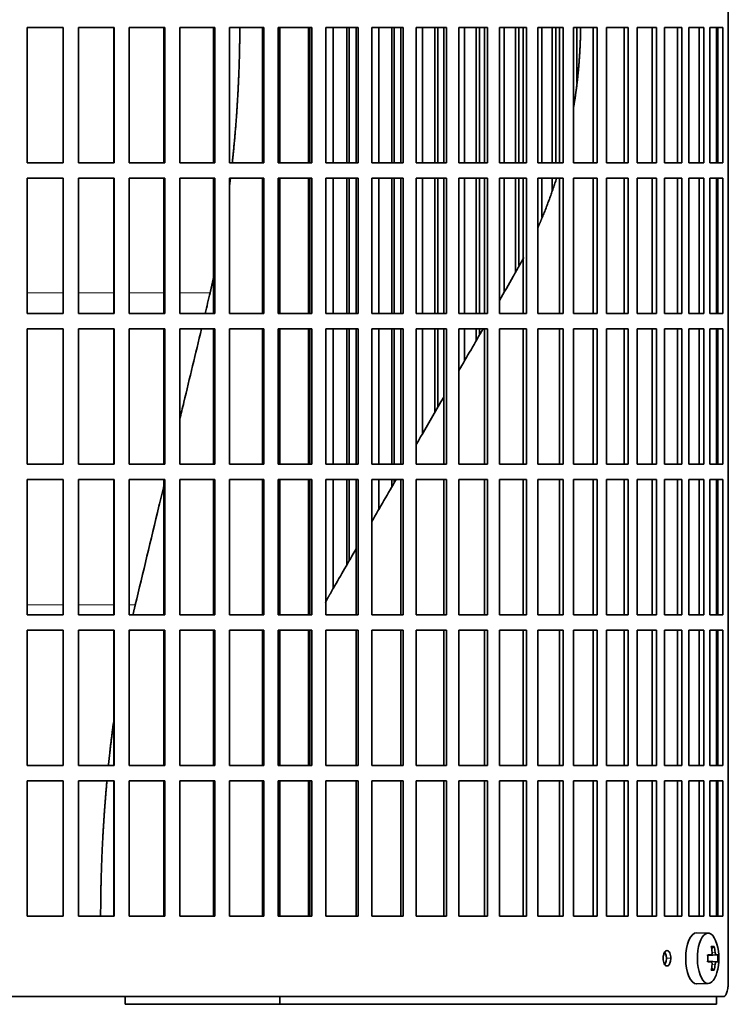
# Model space of a CAD drawing. Header units: millimetres. Extents: x 451 to 1335, y -1116 to 1317.
# Tile 19 of 28: x 1099 to 1238, y -9 to 184. Entities that reach past the tile are written whole.
import ezdxf

# ---------------------------------------------------------------- set-up
doc = ezdxf.new("R2010")
doc.units = ezdxf.units.MM
for name, color, linetype in [('M5X8_UNI7687', 7, 'Continuous'), ('VSI344-454_FILTR', 7, 'Continuous'), ('VSI344-454_SUPPO', 7, 'Continuous')]:
    doc.layers.add(name, color=color, linetype=linetype)

# ---------------------------------------------------------------- blocks, each defined once
blk = doc.blocks.new('SE3')
at = {"layer": 'M5X8_UNI7687', "color": 7, "linetype": 'Continuous', "lineweight": 35}
for p, q in [((1234.16, 5.18), (1231.89, 5.25)), ((1235.33, 2.58), (1234.82, 2.19)), ((1234.05, 0.89), (1234.72, 0.96)), ((1236.02, 0.94), (1234.06, 0.8)), ((1234.72, -0.46), (1234.05, -0.4)), ((1236.02, -0.44), (1234.06, -0.3)), ((1235.33, -2.09), (1234.82, -1.7)), ((1231.89, -4.75), (1234.16, -4.68))]:
    blk.add_line(p, q, dxfattribs=at)
at = {"layer": 'M5X8_UNI7687', "color": 4, "linetype": 'Continuous', "lineweight": 9}
for p, q in [((1235.73, 0.96), (1234.05, 0.8)), ((1234.05, 0.89), (1234.71, 0.96)), ((1234.92, 1.4), (1235.52, 1.46)), ((1234.05, -0.31), (1235.73, -0.46)), ((1234.71, -0.46), (1234.05, -0.4)), ((1235.52, -0.96), (1234.91, -0.9))]:
    blk.add_line(p, q, dxfattribs=at)
at = {"layer": 'M5X8_UNI7687', "color": 7, "linetype": 'Continuous', "lineweight": 35}
for centre, radius, start, end in [((1226.25, 0.25), 10, 343.7273, 16.2727), ((1226.62, 0.25), 9.42, 355.7871, 4.2129)]:
    blk.add_arc(centre, radius, start, end, dxfattribs=at)
for centre, major_axis, ratio, start_param, end_param in [((1231.87, 0.25), (0, -5), 0.422618, 3.141593, 6.283185), ((1234.13, 0.25), (0, -4.93), 0.422618, 2.175256, 6.283185), ((1228.25, -2.82), (7.75, 5.06), 0.247104, 0.286808, 0.4365), ((1226.32, 0.25), (0, 10), 0.866025, 4.833518, 4.948078), ((1226.19, 0.25), (0, 10), 0.939693, 4.833518, 4.948078), ((1226.26, 0.09), (9.97, 0.79), 0.036834, 0.556003, 0.670562), ((1229.54, 0.25), (0, -9.26), 0.488139, 1.49595, 1.645642), ((1226.26, 0.09), (9.97, 0.79), 0.036834, 0.199185, 0.313745), ((1226.26, 0.4), (9.97, -0.79), 0.036834, -0.670562, -0.556003), ((1226.32, 0.25), (0, -10), 0.866025, 1.335108, 1.449667), ((1226.19, 0.25), (0, -10), 0.939693, 1.335108, 1.449667), ((1226.26, 0.4), (9.97, -0.79), 0.036834, -0.313745, -0.199185), ((1234.13, 0.25), (0, -4.93), 0.422618, 0, 0.966337), ((1228.25, 3.31), (7.75, -5.06), 0.247104, -0.4365, -0.286808), ((1231.87, 0.25), (0, -5), 0.422618, 0, 0.012961)]:
    blk.add_ellipse(centre, major_axis=major_axis, ratio=ratio, start_param=start_param, end_param=end_param, dxfattribs=at)
for points in [[(1234.71, 0.96), (1234.72, 0.96), (1234.74, 0.96), (1234.76, 0.97), (1234.78, 0.98), (1234.81, 1), (1234.83, 1.02), (1234.85, 1.04), (1234.86, 1.07), (1234.88, 1.11), (1234.89, 1.14), (1234.91, 1.18), (1234.91, 1.22), (1234.92, 1.27), (1234.92, 1.31), (1234.93, 1.36), (1234.92, 1.4), (1234.92, 1.44), (1234.92, 1.46)], [(1235.52, 1.46), (1235.52, 1.44), (1235.53, 1.4), (1235.53, 1.36), (1235.54, 1.31), (1235.55, 1.27), (1235.56, 1.22), (1235.58, 1.18), (1235.59, 1.14), (1235.61, 1.11), (1235.62, 1.07), (1235.64, 1.04), (1235.65, 1.02), (1235.67, 1), (1235.68, 0.98), (1235.7, 0.97), (1235.71, 0.96), (1235.73, 0.96), (1235.73, 0.96)], [(1234.92, -0.96), (1234.92, -0.94), (1234.92, -0.91), (1234.93, -0.86), (1234.92, -0.82), (1234.92, -0.77), (1234.91, -0.73), (1234.91, -0.69), (1234.89, -0.65), (1234.88, -0.61), (1234.86, -0.58), (1234.85, -0.55), (1234.83, -0.52), (1234.81, -0.5), (1234.78, -0.48), (1234.76, -0.47), (1234.74, -0.46), (1234.72, -0.46), (1234.71, -0.46)], [(1235.73, -0.46), (1235.73, -0.46), (1235.71, -0.46), (1235.7, -0.47), (1235.68, -0.48), (1235.67, -0.5), (1235.65, -0.52), (1235.64, -0.55), (1235.62, -0.58), (1235.61, -0.61), (1235.59, -0.65), (1235.58, -0.69), (1235.56, -0.73), (1235.55, -0.77), (1235.54, -0.82), (1235.53, -0.86), (1235.53, -0.91), (1235.52, -0.94), (1235.52, -0.96)]]:
    blk.add_open_spline(points, degree=3, dxfattribs=at)
at = {"layer": 'VSI344-454_FILTR', "color": 7, "linetype": 'Continuous', "lineweight": 35}
for p, q in [((1238.09, -4.25), (1238.09, 266.75)), ((1100.8, 182.5), (1107.83, 182.5)), ((1100.8, 156), (1100.8, 182.5)), ((1107.81, 156), (1107.81, 182.5)), ((1107.83, 156), (1107.83, 182.5)), ((1110.81, 182.5), (1117.82, 182.5)), ((1110.81, 156), (1110.81, 182.5)), ((1117.73, 156), (1117.73, 182.5)), ((1117.82, 156), (1117.82, 182.5)), ((1120.78, 182.5), (1127.73, 182.5)), ((1120.78, 156), (1120.78, 182.5)), ((1127.57, 156), (1127.57, 182.5)), ((1127.73, 156), (1127.73, 182.5)), ((1130.65, 182.5), (1137.51, 182.5)), ((1130.65, 156), (1130.65, 182.5)), ((1137.28, 156), (1137.28, 182.5)), ((1137.51, 156), (1137.51, 182.5)), ((1140.39, 182.5), (1147.12, 182.5)), ((1140.39, 156), (1140.39, 182.5)), ((1146.83, 156), (1146.83, 182.5)), ((1147.12, 156), (1147.12, 182.5)), ((1149.94, 182.5), (1156.51, 182.5)), ((1149.94, 156), (1149.94, 182.5)), ((1156.15, 156), (1156.15, 182.5)), ((1156.51, 156), (1156.51, 182.5)), ((1159.25, 182.5), (1165.63, 182.5)), ((1159.25, 156), (1159.25, 182.5)), ((1160.71, 156), (1160.71, 182.5)), ((1163.35, 156), (1163.35, 182.5)), ((1163.81, 156), (1163.81, 182.5)), ((1165.2, 156), (1165.2, 182.5)), ((1165.63, 156), (1165.63, 182.5)), ((1168.28, 182.5), (1174.44, 182.5)), ((1168.28, 156), (1168.28, 182.5)), ((1169.62, 156), (1169.62, 182.5)), ((1172.17, 156), (1172.17, 182.5)), ((1172.68, 156), (1172.68, 182.5)), ((1173.95, 156), (1173.95, 182.5)), ((1174.44, 156), (1174.44, 182.5)), ((1176.99, 182.5), (1182.89, 182.5)), ((1176.99, 156), (1176.99, 182.5)), ((1178.2, 156), (1178.2, 182.5)), ((1180.64, 156), (1180.64, 182.5)), ((1181.21, 156), (1181.21, 182.5)), ((1182.35, 156), (1182.35, 182.5)), ((1182.89, 156), (1182.89, 182.5)), ((1185.34, 182.5), (1190.95, 182.5)), ((1185.34, 156), (1185.34, 182.5)), ((1186.4, 156), (1186.4, 182.5)), ((1188.73, 156), (1188.73, 182.5)), ((1189.36, 156), (1189.36, 182.5)), ((1190.35, 156), (1190.35, 182.5)), ((1190.95, 156), (1190.95, 182.5)), ((1193.27, 182.5), (1198.58, 182.5)), ((1193.27, 156), (1193.27, 182.5)), ((1194.19, 156), (1194.19, 182.5)), ((1196.39, 156), (1196.39, 182.5)), ((1197.08, 156), (1197.08, 182.5)), ((1197.93, 156), (1197.93, 182.5)), ((1198.58, 156), (1198.58, 182.5)), ((1200.76, 182.5), (1205.74, 182.5)), ((1200.76, 156), (1200.76, 182.5)), ((1201.54, 156), (1201.54, 182.5)), ((1203.6, 156), (1203.6, 182.5)), ((1204.33, 156), (1204.33, 182.5)), ((1205.03, 156), (1205.03, 182.5)), ((1205.74, 156), (1205.74, 182.5)), ((1207.77, 182.5), (1212.39, 182.5)), ((1207.77, 156), (1207.77, 182.5)), ((1208.4, 171.73), (1208.4, 182.5)), ((1211.63, 156), (1211.63, 182.5)), ((1212.39, 156), (1212.39, 182.5)), ((1214.26, 182.5), (1218.5, 182.5)), ((1214.26, 156), (1214.26, 182.5)), ((1217.7, 156), (1217.7, 182.5)), ((1218.5, 156), (1218.5, 182.5)), ((1220.21, 182.5), (1224.04, 182.5)), ((1220.21, 156), (1220.21, 182.5)), ((1223.2, 156), (1223.2, 182.5)), ((1224.04, 156), (1224.04, 182.5)), ((1225.58, 182.5), (1228.99, 182.5)), ((1225.58, 156), (1225.58, 182.5)), ((1228.11, 156), (1228.11, 182.5)), ((1228.99, 156), (1228.99, 182.5)), ((1230.34, 182.5), (1233.31, 182.5)), ((1230.34, 156), (1230.34, 182.5)), ((1232.41, 156), (1232.41, 182.5)), ((1233.31, 156), (1233.31, 182.5)), ((1234.48, 182.5), (1237, 182.5)), ((1234.48, 156), (1234.48, 182.5)), ((1236.07, 156), (1236.07, 182.5)), ((1237, 156), (1237, 182.5)), ((1100.8, 156), (1107.83, 156)), ((1110.81, 156), (1117.82, 156)), ((1120.78, 156), (1127.73, 156)), ((1130.65, 156), (1137.51, 156)), ((1140.39, 156), (1147.12, 156)), ((1149.94, 156), (1156.51, 156)), ((1159.25, 156), (1165.63, 156)), ((1168.28, 156), (1174.44, 156)), ((1176.99, 156), (1182.89, 156)), ((1185.34, 156), (1190.95, 156)), ((1193.27, 156), (1198.58, 156)), ((1200.76, 156), (1205.74, 156)), ((1207.77, 156), (1212.39, 156)), ((1214.26, 156), (1218.5, 156)), ((1220.21, 156), (1224.04, 156)), ((1225.58, 156), (1228.99, 156)), ((1230.34, 156), (1233.31, 156)), ((1234.48, 156), (1237, 156)), ((1100.8, 153), (1107.83, 153)), ((1100.8, 126.5), (1100.8, 153)), ((1107.81, 126.5), (1107.81, 153)), ((1107.83, 126.5), (1107.83, 153)), ((1110.81, 153), (1117.82, 153)), ((1110.81, 126.5), (1110.81, 153)), ((1117.73, 126.5), (1117.73, 153)), ((1117.82, 126.5), (1117.82, 153)), ((1120.78, 153), (1127.73, 153)), ((1120.78, 126.5), (1120.78, 153)), ((1127.57, 126.5), (1127.57, 153)), ((1127.73, 126.5), (1127.73, 153)), ((1130.65, 153), (1137.51, 153)), ((1130.65, 126.5), (1130.65, 153)), ((1137.28, 126.5), (1137.28, 153)), ((1137.51, 126.5), (1137.51, 153)), ((1140.39, 153), (1147.12, 153)), ((1140.39, 126.5), (1140.39, 153)), ((1146.83, 126.5), (1146.83, 153)), ((1147.12, 126.5), (1147.12, 153)), ((1149.94, 153), (1156.51, 153)), ((1149.94, 126.5), (1149.94, 153)), ((1156.15, 126.5), (1156.15, 153)), ((1156.51, 126.5), (1156.51, 153)), ((1159.25, 153), (1165.63, 153)), ((1159.25, 126.5), (1159.25, 153)), ((1160.71, 126.5), (1160.71, 153)), ((1163.35, 126.5), (1163.35, 153)), ((1163.81, 126.5), (1163.81, 153)), ((1165.2, 126.5), (1165.2, 153)), ((1165.63, 126.5), (1165.63, 153)), ((1168.28, 153), (1174.44, 153)), ((1168.28, 126.5), (1168.28, 153)), ((1169.62, 126.5), (1169.62, 153)), ((1172.17, 126.5), (1172.17, 153)), ((1172.68, 126.5), (1172.68, 153)), ((1173.95, 126.5), (1173.95, 153)), ((1174.44, 126.5), (1174.44, 153)), ((1176.99, 153), (1182.89, 153)), ((1176.99, 126.5), (1176.99, 153)), ((1178.2, 126.5), (1178.2, 153)), ((1180.64, 126.5), (1180.64, 153)), ((1181.21, 126.5), (1181.21, 153)), ((1182.35, 126.5), (1182.35, 153)), ((1182.89, 126.5), (1182.89, 153)), ((1185.34, 153), (1190.95, 153)), ((1185.34, 126.5), (1185.34, 153)), ((1186.4, 126.5), (1186.4, 153)), ((1188.73, 126.5), (1188.73, 153)), ((1189.36, 126.5), (1189.36, 153)), ((1190.35, 126.5), (1190.35, 153)), ((1190.95, 126.5), (1190.95, 153)), ((1193.27, 153), (1198.58, 153)), ((1193.27, 126.5), (1193.27, 153)), ((1194.19, 130.65), (1194.19, 153)), ((1196.39, 134.54), (1196.39, 153)), ((1197.08, 135.86), (1197.08, 153)), ((1197.93, 126.5), (1197.93, 153)), ((1198.58, 126.5), (1198.58, 153)), ((1200.76, 153), (1205.74, 153)), ((1200.76, 126.5), (1200.76, 153)), ((1201.54, 145.26), (1201.54, 153)), ((1203.6, 150.56), (1203.6, 153)), ((1205.03, 126.5), (1205.03, 153)), ((1205.74, 126.5), (1205.74, 153)), ((1207.77, 153), (1212.39, 153)), ((1207.77, 126.5), (1207.77, 153)), ((1211.63, 126.5), (1211.63, 153)), ((1212.39, 126.5), (1212.39, 153)), ((1214.26, 153), (1218.5, 153)), ((1214.26, 126.5), (1214.26, 153)), ((1217.7, 126.5), (1217.7, 153)), ((1218.5, 126.5), (1218.5, 153)), ((1220.21, 153), (1224.04, 153)), ((1220.21, 126.5), (1220.21, 153)), ((1223.2, 126.5), (1223.2, 153)), ((1224.04, 126.5), (1224.04, 153)), ((1225.58, 153), (1228.99, 153)), ((1225.58, 126.5), (1225.58, 153)), ((1228.11, 126.5), (1228.11, 153)), ((1228.99, 126.5), (1228.99, 153)), ((1230.34, 153), (1233.31, 153)), ((1230.34, 126.5), (1230.34, 153)), ((1232.41, 126.5), (1232.41, 153)), ((1233.31, 126.5), (1233.31, 153)), ((1234.48, 153), (1237, 153)), ((1234.48, 126.5), (1234.48, 153)), ((1236.07, 126.5), (1236.07, 153)), ((1237, 126.5), (1237, 153)), ((1100.8, 126.5), (1107.83, 126.5)), ((1110.81, 126.5), (1117.82, 126.5)), ((1120.78, 126.5), (1127.73, 126.5)), ((1130.65, 126.5), (1137.51, 126.5)), ((1140.39, 126.5), (1147.12, 126.5)), ((1149.94, 126.5), (1156.51, 126.5)), ((1159.25, 126.5), (1165.63, 126.5)), ((1168.28, 126.5), (1174.44, 126.5)), ((1176.99, 126.5), (1182.89, 126.5)), ((1185.34, 126.5), (1190.95, 126.5)), ((1193.27, 126.5), (1198.58, 126.5)), ((1200.76, 126.5), (1205.74, 126.5)), ((1207.77, 126.5), (1212.39, 126.5)), ((1214.26, 126.5), (1218.5, 126.5)), ((1220.21, 126.5), (1224.04, 126.5)), ((1225.58, 126.5), (1228.99, 126.5)), ((1230.34, 126.5), (1233.31, 126.5)), ((1234.48, 126.5), (1237, 126.5)), ((1100.8, 123.5), (1107.83, 123.5)), ((1100.8, 97), (1100.8, 123.5)), ((1107.81, 97), (1107.81, 123.5)), ((1107.83, 97), (1107.83, 123.5)), ((1110.81, 123.5), (1117.82, 123.5)), ((1110.81, 97), (1110.81, 123.5)), ((1117.73, 97), (1117.73, 123.5)), ((1117.82, 97), (1117.82, 123.5)), ((1120.78, 123.5), (1127.73, 123.5)), ((1120.78, 97), (1120.78, 123.5)), ((1127.57, 97), (1127.57, 123.5)), ((1127.73, 97), (1127.73, 123.5)), ((1130.65, 123.5), (1137.51, 123.5)), ((1130.65, 97), (1130.65, 123.5)), ((1137.28, 97), (1137.28, 123.5)), ((1137.51, 97), (1137.51, 123.5)), ((1140.39, 123.5), (1147.12, 123.5)), ((1140.39, 97), (1140.39, 123.5)), ((1146.83, 97), (1146.83, 123.5)), ((1147.12, 97), (1147.12, 123.5)), ((1149.94, 123.5), (1156.51, 123.5)), ((1149.94, 97), (1149.94, 123.5)), ((1156.15, 97), (1156.15, 123.5)), ((1156.51, 97), (1156.51, 123.5)), ((1159.25, 123.5), (1165.63, 123.5)), ((1159.25, 97), (1159.25, 123.5)), ((1160.71, 97), (1160.71, 123.5)), ((1163.35, 97), (1163.35, 123.5)), ((1163.81, 97), (1163.81, 123.5)), ((1165.2, 97), (1165.2, 123.5)), ((1165.63, 97), (1165.63, 123.5)), ((1168.28, 123.5), (1174.44, 123.5)), ((1168.28, 97), (1168.28, 123.5)), ((1169.62, 97), (1169.62, 123.5)), ((1172.17, 97), (1172.17, 123.5)), ((1172.68, 97), (1172.68, 123.5)), ((1173.95, 97), (1173.95, 123.5)), ((1174.44, 97), (1174.44, 123.5)), ((1176.99, 123.5), (1182.89, 123.5)), ((1176.99, 97), (1176.99, 123.5)), ((1178.2, 102.94), (1178.2, 123.5)), ((1180.64, 107.17), (1180.64, 123.5)), ((1181.21, 108.17), (1181.21, 123.5)), ((1182.35, 97), (1182.35, 123.5)), ((1182.89, 97), (1182.89, 123.5)), ((1185.34, 123.5), (1190.95, 123.5)), ((1185.34, 97), (1185.34, 123.5)), ((1186.4, 117.15), (1186.4, 123.5)), ((1188.73, 121.18), (1188.73, 123.5)), ((1189.36, 122.27), (1189.36, 123.5)), ((1190.35, 97), (1190.35, 123.5)), ((1190.95, 97), (1190.95, 123.5)), ((1193.27, 123.5), (1198.58, 123.5)), ((1193.27, 97), (1193.27, 123.5)), ((1197.93, 97), (1197.93, 123.5)), ((1198.58, 97), (1198.58, 123.5)), ((1200.76, 123.5), (1205.74, 123.5)), ((1200.76, 97), (1200.76, 123.5)), ((1205.03, 97), (1205.03, 123.5)), ((1205.74, 97), (1205.74, 123.5)), ((1207.77, 123.5), (1212.39, 123.5)), ((1207.77, 97), (1207.77, 123.5)), ((1211.63, 97), (1211.63, 123.5)), ((1212.39, 97), (1212.39, 123.5)), ((1214.26, 123.5), (1218.5, 123.5)), ((1214.26, 97), (1214.26, 123.5)), ((1217.7, 97), (1217.7, 123.5)), ((1218.5, 97), (1218.5, 123.5)), ((1220.21, 123.5), (1224.04, 123.5)), ((1220.21, 97), (1220.21, 123.5)), ((1223.2, 97), (1223.2, 123.5)), ((1224.04, 97), (1224.04, 123.5)), ((1225.58, 123.5), (1228.99, 123.5)), ((1225.58, 97), (1225.58, 123.5)), ((1228.11, 97), (1228.11, 123.5)), ((1228.99, 97), (1228.99, 123.5)), ((1230.34, 123.5), (1233.31, 123.5)), ((1230.34, 97), (1230.34, 123.5)), ((1232.41, 97), (1232.41, 123.5)), ((1233.31, 97), (1233.31, 123.5)), ((1234.48, 123.5), (1237, 123.5)), ((1234.48, 97), (1234.48, 123.5)), ((1236.07, 97), (1236.07, 123.5)), ((1237, 97), (1237, 123.5)), ((1100.8, 97), (1107.83, 97)), ((1110.81, 97), (1117.82, 97)), ((1120.78, 97), (1127.73, 97)), ((1130.65, 97), (1137.51, 97)), ((1140.39, 97), (1147.12, 97)), ((1149.94, 97), (1156.51, 97)), ((1159.25, 97), (1165.63, 97)), ((1168.28, 97), (1174.44, 97)), ((1176.99, 97), (1182.89, 97)), ((1185.34, 97), (1190.95, 97)), ((1193.27, 97), (1198.58, 97)), ((1200.76, 97), (1205.74, 97)), ((1207.77, 97), (1212.39, 97)), ((1214.26, 97), (1218.5, 97)), ((1220.21, 97), (1224.04, 97)), ((1225.58, 97), (1228.99, 97)), ((1230.34, 97), (1233.31, 97)), ((1234.48, 97), (1237, 97)), ((1100.8, 94), (1107.83, 94)), ((1100.8, 67.5), (1100.8, 94)), ((1107.81, 67.5), (1107.81, 94)), ((1107.83, 67.5), (1107.83, 94)), ((1110.81, 94), (1117.82, 94)), ((1110.81, 67.5), (1110.81, 94)), ((1117.73, 67.5), (1117.73, 94)), ((1117.82, 67.5), (1117.82, 94)), ((1120.78, 94), (1127.73, 94)), ((1120.78, 67.5), (1120.78, 94)), ((1127.57, 67.5), (1127.57, 94)), ((1127.73, 67.5), (1127.73, 94)), ((1130.65, 94), (1137.51, 94)), ((1130.65, 67.5), (1130.65, 94)), ((1137.28, 67.5), (1137.28, 94)), ((1137.51, 67.5), (1137.51, 94)), ((1140.39, 94), (1147.12, 94)), ((1140.39, 67.5), (1140.39, 94)), ((1146.83, 67.5), (1146.83, 94)), ((1147.12, 67.5), (1147.12, 94)), ((1149.94, 94), (1156.51, 94)), ((1149.94, 67.5), (1149.94, 94)), ((1156.15, 67.5), (1156.15, 94)), ((1156.51, 67.5), (1156.51, 94)), ((1159.25, 94), (1165.63, 94)), ((1159.25, 67.5), (1159.25, 94)), ((1160.71, 72.65), (1160.71, 94)), ((1163.35, 77.23), (1163.35, 94)), ((1163.81, 78.01), (1163.81, 94)), ((1165.2, 67.5), (1165.2, 94)), ((1165.63, 67.5), (1165.63, 94)), ((1168.28, 94), (1174.44, 94)), ((1168.28, 67.5), (1168.28, 94)), ((1169.62, 88.08), (1169.62, 94)), ((1172.17, 92.5), (1172.17, 94)), ((1172.68, 93.39), (1172.68, 94)), ((1173.95, 67.5), (1173.95, 94)), ((1174.44, 67.5), (1174.44, 94)), ((1176.99, 94), (1182.89, 94)), ((1176.99, 67.5), (1176.99, 94)), ((1182.35, 67.5), (1182.35, 94)), ((1182.89, 67.5), (1182.89, 94)), ((1185.34, 94), (1190.95, 94)), ((1185.34, 67.5), (1185.34, 94)), ((1190.35, 67.5), (1190.35, 94)), ((1190.95, 67.5), (1190.95, 94)), ((1193.27, 94), (1198.58, 94)), ((1193.27, 67.5), (1193.27, 94)), ((1197.93, 67.5), (1197.93, 94)), ((1198.58, 67.5), (1198.58, 94)), ((1200.76, 94), (1205.74, 94)), ((1200.76, 67.5), (1200.76, 94)), ((1205.03, 67.5), (1205.03, 94)), ((1205.74, 67.5), (1205.74, 94)), ((1207.77, 94), (1212.39, 94)), ((1207.77, 67.5), (1207.77, 94)), ((1211.63, 67.5), (1211.63, 94)), ((1212.39, 67.5), (1212.39, 94)), ((1214.26, 94), (1218.5, 94)), ((1214.26, 67.5), (1214.26, 94)), ((1217.7, 67.5), (1217.7, 94)), ((1218.5, 67.5), (1218.5, 94)), ((1220.21, 94), (1224.04, 94)), ((1220.21, 67.5), (1220.21, 94)), ((1223.2, 67.5), (1223.2, 94)), ((1224.04, 67.5), (1224.04, 94)), ((1225.58, 94), (1228.99, 94)), ((1225.58, 67.5), (1225.58, 94)), ((1228.11, 67.5), (1228.11, 94)), ((1228.99, 67.5), (1228.99, 94)), ((1230.34, 94), (1233.31, 94)), ((1230.34, 67.5), (1230.34, 94)), ((1232.41, 67.5), (1232.41, 94)), ((1233.31, 67.5), (1233.31, 94)), ((1234.48, 94), (1237, 94)), ((1234.48, 67.5), (1234.48, 94)), ((1236.07, 67.5), (1236.07, 94)), ((1237, 67.5), (1237, 94)), ((1100.8, 67.5), (1107.83, 67.5)), ((1110.81, 67.5), (1117.82, 67.5)), ((1120.78, 67.5), (1127.73, 67.5)), ((1130.65, 67.5), (1137.51, 67.5)), ((1140.39, 67.5), (1147.12, 67.5)), ((1149.94, 67.5), (1156.51, 67.5)), ((1159.25, 67.5), (1165.63, 67.5)), ((1168.28, 67.5), (1174.44, 67.5)), ((1176.99, 67.5), (1182.89, 67.5)), ((1185.34, 67.5), (1190.95, 67.5)), ((1193.27, 67.5), (1198.58, 67.5)), ((1200.76, 67.5), (1205.74, 67.5)), ((1207.77, 67.5), (1212.39, 67.5)), ((1214.26, 67.5), (1218.5, 67.5)), ((1220.21, 67.5), (1224.04, 67.5)), ((1225.58, 67.5), (1228.99, 67.5)), ((1230.34, 67.5), (1233.31, 67.5)), ((1234.48, 67.5), (1237, 67.5)), ((1100.8, 64.5), (1107.83, 64.5)), ((1100.8, 38), (1100.8, 64.5)), ((1107.81, 38), (1107.81, 64.5)), ((1107.83, 38), (1107.83, 64.5)), ((1110.81, 64.5), (1117.82, 64.5)), ((1110.81, 38), (1110.81, 64.5)), ((1117.73, 38), (1117.73, 64.5)), ((1117.82, 38), (1117.82, 64.5)), ((1120.78, 64.5), (1127.73, 64.5)), ((1120.78, 38), (1120.78, 64.5)), ((1127.57, 38), (1127.57, 64.5)), ((1127.73, 38), (1127.73, 64.5)), ((1130.65, 64.5), (1137.51, 64.5)), ((1130.65, 38), (1130.65, 64.5)), ((1137.28, 38), (1137.28, 64.5)), ((1137.51, 38), (1137.51, 64.5)), ((1140.39, 64.5), (1147.12, 64.5)), ((1140.39, 38), (1140.39, 64.5)), ((1146.83, 38), (1146.83, 64.5)), ((1147.12, 38), (1147.12, 64.5)), ((1149.94, 64.5), (1156.51, 64.5)), ((1149.94, 38), (1149.94, 64.5)), ((1156.15, 38), (1156.15, 64.5)), ((1156.51, 38), (1156.51, 64.5)), ((1159.25, 64.5), (1165.63, 64.5)), ((1159.25, 38), (1159.25, 64.5)), ((1165.2, 38), (1165.2, 64.5)), ((1165.63, 38), (1165.63, 64.5)), ((1168.28, 64.5), (1174.44, 64.5)), ((1168.28, 38), (1168.28, 64.5)), ((1173.95, 38), (1173.95, 64.5)), ((1174.44, 38), (1174.44, 64.5)), ((1176.99, 64.5), (1182.89, 64.5)), ((1176.99, 38), (1176.99, 64.5)), ((1182.35, 38), (1182.35, 64.5)), ((1182.89, 38), (1182.89, 64.5)), ((1185.34, 64.5), (1190.95, 64.5)), ((1185.34, 38), (1185.34, 64.5)), ((1190.35, 38), (1190.35, 64.5)), ((1190.95, 38), (1190.95, 64.5)), ((1193.27, 64.5), (1198.58, 64.5)), ((1193.27, 38), (1193.27, 64.5)), ((1197.93, 38), (1197.93, 64.5)), ((1198.58, 38), (1198.58, 64.5)), ((1200.76, 64.5), (1205.74, 64.5)), ((1200.76, 38), (1200.76, 64.5)), ((1205.03, 38), (1205.03, 64.5)), ((1205.74, 38), (1205.74, 64.5)), ((1207.77, 64.5), (1212.39, 64.5)), ((1207.77, 38), (1207.77, 64.5)), ((1211.63, 38), (1211.63, 64.5)), ((1212.39, 38), (1212.39, 64.5)), ((1214.26, 64.5), (1218.5, 64.5)), ((1214.26, 38), (1214.26, 64.5)), ((1217.7, 38), (1217.7, 64.5)), ((1218.5, 38), (1218.5, 64.5)), ((1220.21, 64.5), (1224.04, 64.5)), ((1220.21, 38), (1220.21, 64.5)), ((1223.2, 38), (1223.2, 64.5)), ((1224.04, 38), (1224.04, 64.5)), ((1225.58, 64.5), (1228.99, 64.5)), ((1225.58, 38), (1225.58, 64.5)), ((1228.11, 38), (1228.11, 64.5)), ((1228.99, 38), (1228.99, 64.5)), ((1230.34, 64.5), (1233.31, 64.5)), ((1230.34, 38), (1230.34, 64.5)), ((1232.41, 38), (1232.41, 64.5)), ((1233.31, 38), (1233.31, 64.5)), ((1234.48, 64.5), (1237, 64.5)), ((1234.48, 38), (1234.48, 64.5)), ((1236.07, 38), (1236.07, 64.5)), ((1237, 38), (1237, 64.5)), ((1100.8, 38), (1107.83, 38)), ((1110.81, 38), (1117.82, 38)), ((1120.78, 38), (1127.73, 38)), ((1130.65, 38), (1137.51, 38)), ((1140.39, 38), (1147.12, 38)), ((1149.94, 38), (1156.51, 38)), ((1159.25, 38), (1165.63, 38)), ((1168.28, 38), (1174.44, 38)), ((1176.99, 38), (1182.89, 38)), ((1185.34, 38), (1190.95, 38)), ((1193.27, 38), (1198.58, 38)), ((1200.76, 38), (1205.74, 38)), ((1207.77, 38), (1212.39, 38)), ((1214.26, 38), (1218.5, 38)), ((1220.21, 38), (1224.04, 38)), ((1225.58, 38), (1228.99, 38)), ((1230.34, 38), (1233.31, 38)), ((1234.48, 38), (1237, 38)), ((1100.8, 35), (1107.83, 35)), ((1100.8, 8.5), (1100.8, 35)), ((1107.81, 8.5), (1107.81, 35)), ((1107.83, 8.5), (1107.83, 35)), ((1110.81, 35), (1117.82, 35)), ((1110.81, 8.5), (1110.81, 35)), ((1117.73, 8.5), (1117.73, 35)), ((1117.82, 8.5), (1117.82, 35)), ((1120.78, 35), (1127.73, 35)), ((1120.78, 8.5), (1120.78, 35)), ((1127.57, 8.5), (1127.57, 35)), ((1127.73, 8.5), (1127.73, 35)), ((1130.65, 35), (1137.51, 35)), ((1130.65, 8.5), (1130.65, 35)), ((1137.28, 8.5), (1137.28, 35)), ((1137.51, 8.5), (1137.51, 35)), ((1140.39, 35), (1147.12, 35)), ((1140.39, 8.5), (1140.39, 35)), ((1146.83, 8.5), (1146.83, 35)), ((1147.12, 8.5), (1147.12, 35)), ((1149.94, 35), (1156.51, 35)), ((1149.94, 8.5), (1149.94, 35)), ((1156.15, 8.5), (1156.15, 35)), ((1156.51, 8.5), (1156.51, 35)), ((1159.25, 35), (1165.63, 35)), ((1159.25, 8.5), (1159.25, 35)), ((1165.2, 8.5), (1165.2, 35)), ((1165.63, 8.5), (1165.63, 35)), ((1168.28, 35), (1174.44, 35)), ((1168.28, 8.5), (1168.28, 35)), ((1173.95, 8.5), (1173.95, 35)), ((1174.44, 8.5), (1174.44, 35)), ((1176.99, 35), (1182.89, 35)), ((1176.99, 8.5), (1176.99, 35)), ((1182.35, 8.5), (1182.35, 35)), ((1182.89, 8.5), (1182.89, 35)), ((1185.34, 35), (1190.95, 35)), ((1185.34, 8.5), (1185.34, 35)), ((1190.35, 8.5), (1190.35, 35)), ((1190.95, 8.5), (1190.95, 35)), ((1193.27, 35), (1198.58, 35)), ((1193.27, 8.5), (1193.27, 35)), ((1197.93, 8.5), (1197.93, 35)), ((1198.58, 8.5), (1198.58, 35)), ((1200.76, 35), (1205.74, 35)), ((1200.76, 8.5), (1200.76, 35)), ((1205.03, 8.5), (1205.03, 35)), ((1205.74, 8.5), (1205.74, 35)), ((1207.77, 35), (1212.39, 35)), ((1207.77, 8.5), (1207.77, 35)), ((1211.63, 8.5), (1211.63, 35)), ((1212.39, 8.5), (1212.39, 35)), ((1214.26, 35), (1218.5, 35)), ((1214.26, 8.5), (1214.26, 35)), ((1217.7, 8.5), (1217.7, 35)), ((1218.5, 8.5), (1218.5, 35)), ((1220.21, 35), (1224.04, 35)), ((1220.21, 8.5), (1220.21, 35)), ((1223.2, 8.5), (1223.2, 35)), ((1224.04, 8.5), (1224.04, 35)), ((1225.58, 35), (1228.99, 35)), ((1225.58, 8.5), (1225.58, 35)), ((1228.11, 8.5), (1228.11, 35)), ((1228.99, 8.5), (1228.99, 35)), ((1230.34, 35), (1233.31, 35)), ((1230.34, 8.5), (1230.34, 35)), ((1232.41, 8.5), (1232.41, 35)), ((1233.31, 8.5), (1233.31, 35)), ((1234.48, 35), (1237, 35)), ((1234.48, 8.5), (1234.48, 35)), ((1236.07, 8.5), (1236.07, 35)), ((1237, 8.5), (1237, 35)), ((1100.8, 8.5), (1107.83, 8.5)), ((1110.81, 8.5), (1117.82, 8.5)), ((1120.78, 8.5), (1127.73, 8.5)), ((1130.65, 8.5), (1137.51, 8.5)), ((1140.39, 8.5), (1147.12, 8.5)), ((1149.94, 8.5), (1156.51, 8.5)), ((1159.25, 8.5), (1165.63, 8.5)), ((1168.28, 8.5), (1174.44, 8.5)), ((1176.99, 8.5), (1182.89, 8.5)), ((1185.34, 8.5), (1190.95, 8.5)), ((1193.27, 8.5), (1198.58, 8.5)), ((1200.76, 8.5), (1205.74, 8.5)), ((1207.77, 8.5), (1212.39, 8.5)), ((1214.26, 8.5), (1218.5, 8.5)), ((1220.21, 8.5), (1224.04, 8.5)), ((1225.58, 8.5), (1228.99, 8.5)), ((1230.34, 8.5), (1233.31, 8.5)), ((1234.48, 8.5), (1237, 8.5)), ((958.31, -7.25), (1237.12, -7.25))]:
    blk.add_line(p, q, dxfattribs=at)
at = {"layer": 'VSI344-454_FILTR', "color": 4, "linetype": 'Continuous', "lineweight": 9}
blk.add_line((1226.83, 0.25), (1225.96, 0.25), dxfattribs=at)
at = {"layer": 'VSI344-454_FILTR', "color": 7, "linetype": 'Continuous', "lineweight": 35}
for points, knots in [([(1225.33, 0.25), (1225.33, 0.38), (1225.34, 0.65), (1225.43, 1.02), (1225.57, 1.38), (1225.8, 1.67), (1226.09, 1.79), (1226.38, 1.67), (1226.63, 1.33), (1226.8, 0.84), (1226.82, 0.44), (1226.83, 0.25)], [0, 0, 0, 0, 0.084454, 0.168831, 0.25477, 0.378375, 0.501304, 0.626685, 0.750981, 0.875806, 1, 1, 1, 1]), ([(1226.83, 0.25), (1226.82, 0.12), (1226.81, -0.15), (1226.73, -0.52), (1226.59, -0.89), (1226.37, -1.18), (1226.08, -1.29), (1225.79, -1.17), (1225.54, -0.84), (1225.36, -0.34), (1225.34, 0.05), (1225.33, 0.25)], [0, 0, 0, 0, 0.084454, 0.168831, 0.25477, 0.378375, 0.501304, 0.626685, 0.750981, 0.875806, 1, 1, 1, 1]), ([(1225.96, 0.25), (1225.96, 0.38), (1225.95, 0.64), (1225.87, 1), (1225.77, 1.28), (1225.69, 1.41), (1225.66, 1.46)], [0, 0, 0, 0, 0.0839215, 0.1651632, 0.2496847, 0.3008002, 0.3008002, 0.3008002, 0.3008002]), ([(1225.66, -0.97), (1225.69, -0.92), (1225.77, -0.79), (1225.87, -0.52), (1225.95, -0.15), (1225.96, 0.12), (1225.96, 0.25)], [0.6999614, 0.6999614, 0.6999614, 0.6999614, 0.7454545, 0.8313176, 0.915596, 1, 1, 1, 1]), ([(1237.12, -7.25), (1237.14, -7.25), (1237.18, -7.25), (1237.24, -7.23), (1237.29, -7.21), (1237.34, -7.18), (1237.4, -7.14), (1237.45, -7.09), (1237.54, -6.97), (1237.67, -6.76), (1237.82, -6.39), (1237.94, -5.93), (1238.01, -5.49), (1238.05, -5.12), (1238.08, -4.84), (1238.09, -4.55), (1238.09, -4.35), (1238.09, -4.25)], [0, 0, 0, 0, 0.036074, 0.071835, 0.107394, 0.142867, 0.178369, 0.214015, 0.24992, 0.375515, 0.499618, 0.623903, 0.749864, 0.812552, 0.874725, 0.937001, 1, 1, 1, 1])]:
    blk.add_open_spline(points, degree=3, knots=knots, dxfattribs=at)
at = {"layer": 'VSI344-454_SUPPO', "color": 7, "linetype": 'Continuous', "lineweight": 35}
for p, q in [((1150.28, 156), (1150.28, 182.5)), ((1155.88, 156), (1155.88, 182.5)), ((1235.81, 156), (1235.81, 182.5)), ((1150.28, 126.5), (1150.28, 153)), ((1155.88, 126.5), (1155.88, 153)), ((1235.81, 126.5), (1235.81, 153)), ((1150.28, 97), (1150.28, 123.5)), ((1155.88, 97), (1155.88, 123.5)), ((1235.81, 97), (1235.81, 123.5)), ((1150.28, 67.5), (1150.28, 94)), ((1155.88, 67.5), (1155.88, 94)), ((1235.81, 67.5), (1235.81, 94)), ((1150.28, 38), (1150.28, 64.5)), ((1155.88, 38), (1155.88, 64.5)), ((1235.81, 38), (1235.81, 64.5)), ((1150.28, 8.5), (1150.28, 35)), ((1155.88, 8.5), (1155.88, 35)), ((1235.81, 8.5), (1235.81, 35)), ((1119.98, -7.25), (1119.98, -8.75)), ((1150.28, -8.75), (1150.28, -7.25)), ((1235.81, -8.75), (1235.81, -7.25)), ((1150.28, -8.75), (1119.98, -8.75)), ((1150.28, -8.75), (1235.81, -8.75))]:
    blk.add_line(p, q, dxfattribs=at)
at = {"layer": 'VSI344-454_SUPPO', "color": 4, "linetype": 'Continuous', "lineweight": 9}
for p, q in [((1100.8, 130.55), (1107.81, 130.55)), ((1110.81, 130.55), (1117.73, 130.55)), ((1120.78, 130.55), (1127.57, 130.55)), ((1130.65, 130.55), (1136.6, 130.55)), ((1107.81, 69.46), (1100.8, 69.46)), ((1117.73, 69.46), (1110.81, 69.46)), ((1121.95, 69.46), (1120.78, 69.46))]:
    blk.add_line(p, q, dxfattribs=at)
at = {"layer": 'VSI344-454_SUPPO', "color": 7, "linetype": 'Continuous', "lineweight": 35}
for points, degree, knots in [([(1142.42, 182.5), (1142.4, 176.03), (1142.05, 169.63), (1141.68, 162.71), (1140.94, 156)], 2, [0.0187361, 0.0187361, 0.0187361, 0.25, 0.25, 0.499688, 0.499688, 0.499688]), ([(1209.17, 182.5), (1209.1, 176.45), (1208.33, 170.47), (1208.1, 168.69), (1207.8, 166.92)], 2, [0.0199355, 0.0199355, 0.0199355, 0.25, 0.25, 0.3183651, 0.3183651, 0.3183651]), ([(1204.45, 152.97), (1203.21, 149.08), (1201.66, 145.31), (1201.25, 144.32), (1200.83, 143.34)], 2, [0.5933263, 0.5933263, 0.5933263, 0.75, 0.75, 0.7912431, 0.7912431, 0.7912431]), ([(1130.65, 105.73), (1130.92, 106.85), (1132.32, 112.67), (1133.74, 118.61), (1134.91, 123.5)], 3, [0.6128166, 0.6128166, 0.6128166, 0.6128166, 0.6666667, 0.8922249, 0.8922249, 0.8922249, 0.8922249]), ([(1176.99, 100.85), (1177.36, 101.5), (1179.14, 104.58), (1180.93, 107.68), (1182.35, 110.13)], 3, [0.4683209, 0.4683209, 0.4683209, 0.4683209, 0.5, 0.6197977, 0.6197977, 0.6197977, 0.6197977]), ([(1121.95, 69.46), (1123.45, 75.7), (1125.31, 83.46), (1127.24, 91.49), (1127.57, 92.87)], 3, [0, 0, 0, 0, 0.3333333, 0.402566, 0.402566, 0.402566, 0.402566]), ([(1117.69, 46.42), (1117.25, 43.19), (1116.89, 39.91), (1116.79, 38.96), (1116.69, 38.02)], 2, [0.394559, 0.394559, 0.394559, 0.5, 0.5, 0.5302657, 0.5302657, 0.5302657]), ([(1116.4, 35.03), (1115.9, 29.61), (1115.6, 24.08), (1115.18, 16.34), (1115.16, 8.5)], 2, [0.5779363, 0.5779363, 0.5779363, 0.75, 0.75, 0.9920871, 0.9920871, 0.9920871])]:
    blk.add_open_spline(points, degree=degree, knots=knots, dxfattribs=at)
for points, degree in [([(1140.59, 152.97), (1140.51, 152.32), (1140.43, 151.68)], 2), ([(1198.01, 137.44), (1197.03, 135.56), (1195.97, 133.73)], 2), ([(1137.32, 133.67), (1136.97, 132.1), (1136.6, 130.55)], 2), ([(1193.27, 129.05), (1194.17, 130.61), (1195.07, 132.17), (1195.97, 133.73)], 3), ([(1135.63, 126.5), (1135.95, 127.84), (1136.28, 129.2), (1136.6, 130.55)], 3), ([(1185.34, 115.31), (1186.91, 118.03), (1188.48, 120.76), (1190.07, 123.5)], 3), ([(1168.28, 85.77), (1169.86, 88.5), (1171.45, 91.24), (1173.03, 94)], 3), ([(1160.7, 72.64), (1162.2, 75.23), (1163.7, 77.82), (1165.2, 80.43)], 3), ([(1160.7, 72.64), (1159.92, 71.27), (1159.17, 69.89)], 2), ([(1121.95, 69.46), (1121.72, 68.5), (1121.5, 67.54)], 2), ([(1120.84, 64.56), (1120.79, 64.33), (1120.74, 64.09)], 2), ([(1156.1, 63.89), (1155.98, 63.63), (1155.86, 63.37)], 2)]:
    blk.add_open_spline(points, degree=degree, dxfattribs=at)

msp = doc.modelspace()

# ---------------------------------------------------------------- block references
msp.add_blockref('SE3', (0, 0))

doc.saveas('drawing.dxf')
